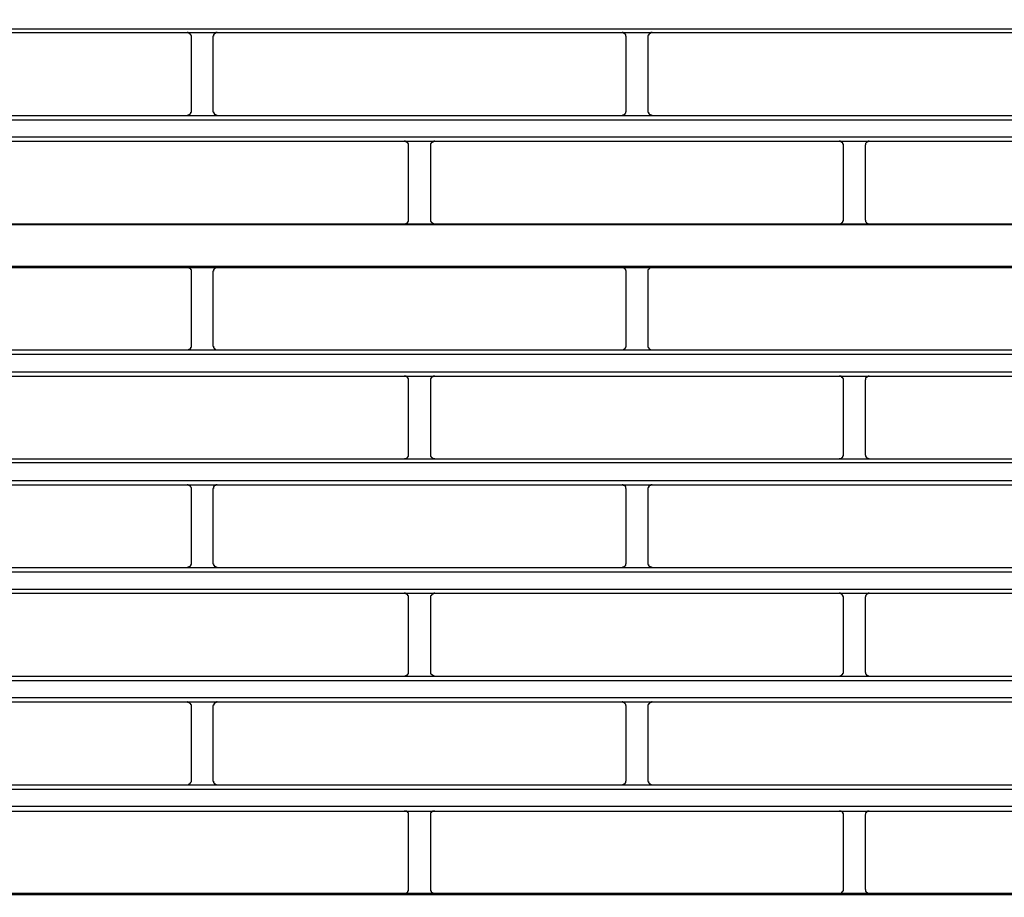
# Model space of a CAD drawing. Header units: millimetres. Extents: x 50532 to 99257, y 49161 to 61325.
# Tile 118 of 256: x 76324 to 76365, y 51574 to 51610. Entities that reach past the tile are written whole.
import ezdxf

# ---------------------------------------------------------------- set-up
doc = ezdxf.new("R2010")
doc.units = ezdxf.units.MM
doc.layers.add('AQUAREA', color=7, linetype='Continuous')

# ---------------------------------------------------------------- blocks, each defined once
blk = doc.blocks.new('SPLIT')
at = {"layer": 'AQUAREA'}
for points in [[(24308.59, -1279.41), (24877.69, -1279.41)], [(24308.59, -1279.83), (24877.69, -1279.83)], [(24418.28, -1280.32), (24418.28, -1280.32), (24418.28, -1280.25), (24418.28, -1280.18), (24418.2, -1280.11), (24418.2, -1280.04), (24418.14, -1280.04), (24418.14, -1279.97), (24418.07, -1279.97), (24418.07, -1279.9), (24418, -1279.9), (24417.93, -1279.83), (24417.85, -1279.83), (24417.79, -1279.83)], [(24418.28, -1288.79), (24418.28, -1280.32)], [(24421.22, -1279.83), (24421.22, -1279.83), (24421.15, -1279.83), (24421.08, -1279.83), (24421.08, -1279.9), (24421, -1279.9), (24420.94, -1279.9), (24420.94, -1279.97), (24420.87, -1279.97), (24420.87, -1280.04), (24420.8, -1280.04), (24420.8, -1280.11), (24420.8, -1280.18), (24420.8, -1280.25), (24420.73, -1280.25), (24420.73, -1280.32)], [(24420.73, -1280.32), (24420.73, -1288.79)], [(24467.9, -1280.32), (24467.9, -1280.32), (24467.9, -1280.25), (24467.84, -1280.25), (24467.84, -1280.18), (24467.84, -1280.11), (24467.84, -1280.04), (24467.77, -1280.04), (24467.77, -1279.97), (24467.7, -1279.97), (24467.7, -1279.9), (24467.63, -1279.9), (24467.55, -1279.9), (24467.55, -1279.83), (24467.49, -1279.83), (24467.42, -1279.83)], [(24467.9, -1288.79), (24467.9, -1280.32)], [(24470.85, -1279.83), (24470.85, -1279.83), (24470.78, -1279.83), (24470.7, -1279.83), (24470.7, -1279.9), (24470.64, -1279.9), (24470.57, -1279.9), (24470.57, -1279.97), (24470.5, -1279.97), (24470.5, -1280.04), (24470.43, -1280.04), (24470.43, -1280.11), (24470.43, -1280.18), (24470.35, -1280.18), (24470.35, -1280.25), (24470.35, -1280.32)], [(24470.35, -1280.32), (24470.35, -1288.79)], [(24308.59, -1289.28), (24877.69, -1289.28)], [(24417.79, -1289.28), (24417.79, -1289.28), (24417.85, -1289.28), (24417.93, -1289.21), (24418, -1289.21), (24418.07, -1289.21), (24418.07, -1289.14), (24418.14, -1289.14), (24418.14, -1289.07), (24418.2, -1289.07), (24418.2, -1289), (24418.2, -1288.93), (24418.28, -1288.93), (24418.28, -1288.86), (24418.28, -1288.79)], [(24420.73, -1288.79), (24420.73, -1288.79), (24420.73, -1288.86), (24420.8, -1288.86), (24420.8, -1288.93), (24420.8, -1289), (24420.87, -1289), (24420.87, -1289.07), (24420.87, -1289.14), (24420.94, -1289.14), (24421, -1289.14), (24421, -1289.21), (24421.08, -1289.21), (24421.15, -1289.21), (24421.15, -1289.28), (24421.22, -1289.28)], [(24467.42, -1289.28), (24467.42, -1289.28), (24467.49, -1289.28), (24467.49, -1289.21), (24467.55, -1289.21), (24467.63, -1289.21), (24467.7, -1289.14), (24467.77, -1289.14), (24467.77, -1289.07), (24467.84, -1289), (24467.84, -1288.93), (24467.84, -1288.86), (24467.9, -1288.86), (24467.9, -1288.79)], [(24470.35, -1288.79), (24470.35, -1288.79), (24470.35, -1288.86), (24470.35, -1288.93), (24470.43, -1288.93), (24470.43, -1289), (24470.43, -1289.07), (24470.5, -1289.07), (24470.5, -1289.14), (24470.57, -1289.14), (24470.57, -1289.21), (24470.64, -1289.21), (24470.7, -1289.21), (24470.78, -1289.21), (24470.78, -1289.28), (24470.85, -1289.28)], [(24308.59, -1289.77), (24877.69, -1289.77)], [(24308.59, -1291.73), (24877.69, -1291.73)], [(24308.59, -1292.22), (24877.69, -1292.22)], [(24443.05, -1292.71), (24443.05, -1292.71), (24443.05, -1292.64), (24443.05, -1292.57), (24443.05, -1292.5), (24442.99, -1292.5), (24442.99, -1292.43), (24442.92, -1292.36), (24442.85, -1292.36), (24442.85, -1292.29), (24442.78, -1292.29), (24442.7, -1292.29), (24442.7, -1292.22), (24442.64, -1292.22), (24442.57, -1292.22)], [(24443.05, -1301.18), (24443.05, -1292.71)], [(24446.07, -1292.22), (24446.07, -1292.22), (24446, -1292.22), (24445.93, -1292.22), (24445.93, -1292.29), (24445.85, -1292.29), (24445.79, -1292.29), (24445.79, -1292.36), (24445.72, -1292.36), (24445.72, -1292.43), (24445.65, -1292.43), (24445.65, -1292.5), (24445.58, -1292.5), (24445.58, -1292.57), (24445.58, -1292.64), (24445.58, -1292.71)], [(24445.58, -1292.71), (24445.58, -1301.18)], [(24492.69, -1292.71), (24492.69, -1292.71), (24492.69, -1292.64), (24492.69, -1292.57), (24492.62, -1292.57), (24492.62, -1292.5), (24492.62, -1292.43), (24492.55, -1292.43), (24492.55, -1292.36), (24492.48, -1292.36), (24492.48, -1292.29), (24492.4, -1292.29), (24492.34, -1292.29), (24492.34, -1292.22), (24492.27, -1292.22), (24492.2, -1292.22)], [(24492.69, -1301.18), (24492.69, -1292.71)], [(24495.63, -1292.22), (24495.63, -1292.22), (24495.55, -1292.22), (24495.49, -1292.22), (24495.49, -1292.29), (24495.42, -1292.29), (24495.35, -1292.29), (24495.35, -1292.36), (24495.28, -1292.36), (24495.28, -1292.43), (24495.2, -1292.5), (24495.2, -1292.57), (24495.2, -1292.64), (24495.14, -1292.64), (24495.14, -1292.71)], [(24495.14, -1292.71), (24495.14, -1301.18)], [(24308.59, -1301.67), (24877.69, -1301.67)], [(24308.59, -1301.74), (24877.69, -1301.74)], [(24442.57, -1301.67), (24442.57, -1301.67), (24442.64, -1301.67), (24442.7, -1301.67), (24442.7, -1301.6), (24442.78, -1301.6), (24442.85, -1301.6), (24442.85, -1301.53), (24442.92, -1301.53), (24442.99, -1301.46), (24442.99, -1301.39), (24443.05, -1301.39), (24443.05, -1301.32), (24443.05, -1301.25), (24443.05, -1301.18)], [(24445.58, -1301.18), (24445.58, -1301.18), (24445.58, -1301.25), (24445.58, -1301.32), (24445.58, -1301.39), (24445.65, -1301.39), (24445.65, -1301.46), (24445.72, -1301.46), (24445.72, -1301.53), (24445.79, -1301.53), (24445.79, -1301.6), (24445.85, -1301.6), (24445.93, -1301.6), (24445.93, -1301.67), (24446, -1301.67), (24446.07, -1301.67)], [(24492.2, -1301.67), (24492.2, -1301.67), (24492.27, -1301.67), (24492.34, -1301.67), (24492.34, -1301.6), (24492.4, -1301.6), (24492.48, -1301.6), (24492.48, -1301.53), (24492.55, -1301.53), (24492.55, -1301.46), (24492.62, -1301.46), (24492.62, -1301.39), (24492.62, -1301.32), (24492.69, -1301.32), (24492.69, -1301.25), (24492.69, -1301.18)], [(24495.14, -1301.18), (24495.14, -1301.18), (24495.14, -1301.25), (24495.2, -1301.25), (24495.2, -1301.32), (24495.2, -1301.39), (24495.28, -1301.46), (24495.28, -1301.53), (24495.35, -1301.53), (24495.35, -1301.6), (24495.42, -1301.6), (24495.49, -1301.6), (24495.49, -1301.67), (24495.55, -1301.67), (24495.63, -1301.67)], [(24308.59, -1306.5), (24877.69, -1306.5)], [(24308.59, -1306.64), (24877.69, -1306.64)], [(24418.28, -1307.13), (24418.28, -1307.13), (24418.28, -1307.06), (24418.28, -1306.99), (24418.28, -1306.92), (24418.2, -1306.92), (24418.2, -1306.85), (24418.2, -1306.78), (24418.14, -1306.78), (24418.14, -1306.71), (24418.07, -1306.71), (24418, -1306.71), (24418, -1306.64), (24417.93, -1306.64), (24417.85, -1306.64), (24417.79, -1306.64)], [(24418.28, -1315.53), (24418.28, -1307.13)], [(24421.22, -1306.64), (24421.22, -1306.64), (24421.15, -1306.64), (24421.08, -1306.64), (24421, -1306.64), (24421, -1306.71), (24420.94, -1306.71), (24420.94, -1306.78), (24420.87, -1306.78), (24420.87, -1306.85), (24420.8, -1306.85), (24420.8, -1306.92), (24420.8, -1306.99), (24420.8, -1307.06), (24420.73, -1307.06), (24420.73, -1307.13)], [(24420.73, -1307.13), (24420.73, -1315.53)], [(24467.9, -1307.13), (24467.9, -1307.13), (24467.9, -1307.06), (24467.9, -1306.99), (24467.84, -1306.99), (24467.84, -1306.92), (24467.84, -1306.85), (24467.77, -1306.85), (24467.77, -1306.78), (24467.7, -1306.78), (24467.7, -1306.71), (24467.63, -1306.71), (24467.63, -1306.64), (24467.55, -1306.64), (24467.49, -1306.64), (24467.42, -1306.64)], [(24467.9, -1315.53), (24467.9, -1307.13)], [(24470.85, -1306.64), (24470.85, -1306.64), (24470.78, -1306.64), (24470.7, -1306.64), (24470.64, -1306.64), (24470.64, -1306.71), (24470.57, -1306.71), (24470.5, -1306.71), (24470.5, -1306.78), (24470.43, -1306.85), (24470.43, -1306.92), (24470.35, -1306.92), (24470.35, -1306.99), (24470.35, -1307.06), (24470.35, -1307.13)], [(24470.35, -1307.13), (24470.35, -1315.53)], [(24308.59, -1316.02), (24877.69, -1316.02)], [(24308.59, -1316.51), (24877.69, -1316.51)], [(24417.79, -1316.02), (24417.79, -1316.02), (24417.85, -1316.02), (24417.93, -1316.02), (24418, -1316.02), (24418, -1315.95), (24418.07, -1315.95), (24418.14, -1315.95), (24418.14, -1315.88), (24418.2, -1315.88), (24418.2, -1315.81), (24418.2, -1315.74), (24418.28, -1315.74), (24418.28, -1315.67), (24418.28, -1315.6), (24418.28, -1315.53)], [(24420.73, -1315.53), (24420.73, -1315.53), (24420.73, -1315.6), (24420.8, -1315.6), (24420.8, -1315.67), (24420.8, -1315.74), (24420.8, -1315.81), (24420.87, -1315.81), (24420.87, -1315.88), (24420.94, -1315.88), (24420.94, -1315.95), (24421, -1315.95), (24421, -1316.02), (24421.08, -1316.02), (24421.15, -1316.02), (24421.22, -1316.02)], [(24467.42, -1316.02), (24467.42, -1316.02), (24467.49, -1316.02), (24467.55, -1316.02), (24467.63, -1316.02), (24467.63, -1315.95), (24467.7, -1315.95), (24467.7, -1315.88), (24467.77, -1315.88), (24467.77, -1315.81), (24467.84, -1315.81), (24467.84, -1315.74), (24467.84, -1315.67), (24467.9, -1315.67), (24467.9, -1315.6), (24467.9, -1315.53)], [(24470.35, -1315.53), (24470.35, -1315.53), (24470.35, -1315.6), (24470.35, -1315.67), (24470.35, -1315.74), (24470.43, -1315.74), (24470.43, -1315.81), (24470.5, -1315.88), (24470.5, -1315.95), (24470.57, -1315.95), (24470.64, -1315.95), (24470.64, -1316.02), (24470.7, -1316.02), (24470.78, -1316.02), (24470.85, -1316.02)], [(24308.59, -1318.54), (24877.69, -1318.54)], [(24308.59, -1319.03), (24877.69, -1319.03)], [(24443.05, -1319.52), (24443.05, -1319.52), (24443.05, -1319.45), (24443.05, -1319.38), (24443.05, -1319.31), (24442.99, -1319.31), (24442.99, -1319.24), (24442.99, -1319.17), (24442.92, -1319.17), (24442.92, -1319.1), (24442.85, -1319.1), (24442.78, -1319.1), (24442.78, -1319.03), (24442.7, -1319.03), (24442.64, -1319.03), (24442.57, -1319.03)], [(24443.05, -1327.92), (24443.05, -1319.52)], [(24446.07, -1319.03), (24446.07, -1319.03), (24446, -1319.03), (24445.93, -1319.03), (24445.85, -1319.03), (24445.85, -1319.1), (24445.79, -1319.1), (24445.72, -1319.1), (24445.72, -1319.17), (24445.65, -1319.17), (24445.65, -1319.24), (24445.65, -1319.31), (24445.58, -1319.31), (24445.58, -1319.38), (24445.58, -1319.45), (24445.58, -1319.52)], [(24445.58, -1319.52), (24445.58, -1327.92)], [(24492.69, -1319.52), (24492.69, -1319.52), (24492.69, -1319.45), (24492.69, -1319.38), (24492.69, -1319.31), (24492.62, -1319.31), (24492.62, -1319.24), (24492.55, -1319.24), (24492.55, -1319.17), (24492.48, -1319.17), (24492.48, -1319.1), (24492.4, -1319.1), (24492.4, -1319.03), (24492.34, -1319.03), (24492.27, -1319.03), (24492.2, -1319.03)], [(24492.69, -1327.92), (24492.69, -1319.52)], [(24495.63, -1319.03), (24495.63, -1319.03), (24495.55, -1319.03), (24495.49, -1319.03), (24495.42, -1319.1), (24495.35, -1319.1), (24495.35, -1319.17), (24495.28, -1319.17), (24495.28, -1319.24), (24495.2, -1319.24), (24495.2, -1319.31), (24495.2, -1319.38), (24495.2, -1319.45), (24495.14, -1319.45), (24495.14, -1319.52)], [(24495.14, -1319.52), (24495.14, -1327.92)], [(24308.59, -1328.48), (24877.69, -1328.48)], [(24308.59, -1328.9), (24877.69, -1328.9)], [(24442.57, -1328.48), (24442.57, -1328.48), (24442.64, -1328.41), (24442.7, -1328.41), (24442.78, -1328.41), (24442.85, -1328.41), (24442.85, -1328.34), (24442.92, -1328.34), (24442.92, -1328.27), (24442.99, -1328.27), (24442.99, -1328.2), (24443.05, -1328.2), (24443.05, -1328.13), (24443.05, -1328.06), (24443.05, -1327.99), (24443.05, -1327.92)], [(24445.58, -1327.92), (24445.58, -1327.99), (24445.58, -1328.06), (24445.58, -1328.13), (24445.58, -1328.2), (24445.65, -1328.2), (24445.65, -1328.27), (24445.72, -1328.27), (24445.72, -1328.34), (24445.79, -1328.34), (24445.79, -1328.41), (24445.85, -1328.41), (24445.93, -1328.41), (24446, -1328.41), (24446.07, -1328.48)], [(24492.2, -1328.48), (24492.2, -1328.48), (24492.2, -1328.41), (24492.27, -1328.41), (24492.34, -1328.41), (24492.4, -1328.41), (24492.48, -1328.41), (24492.48, -1328.34), (24492.55, -1328.34), (24492.55, -1328.27), (24492.62, -1328.27), (24492.62, -1328.2), (24492.62, -1328.13), (24492.69, -1328.13), (24492.69, -1328.06), (24492.69, -1327.99), (24492.69, -1327.92)], [(24495.14, -1327.92), (24495.14, -1327.99), (24495.14, -1328.06), (24495.2, -1328.06), (24495.2, -1328.13), (24495.2, -1328.2), (24495.28, -1328.2), (24495.28, -1328.27), (24495.35, -1328.34), (24495.42, -1328.34), (24495.42, -1328.41), (24495.49, -1328.41), (24495.55, -1328.41), (24495.63, -1328.41), (24495.63, -1328.48)], [(24308.59, -1330.93), (24877.69, -1330.93)], [(24308.59, -1331.42), (24877.69, -1331.42)], [(24418.28, -1331.91), (24418.28, -1331.91), (24418.28, -1331.84), (24418.28, -1331.77), (24418.2, -1331.7), (24418.2, -1331.63), (24418.14, -1331.63), (24418.14, -1331.56), (24418.07, -1331.56), (24418.07, -1331.49), (24418, -1331.49), (24417.93, -1331.42), (24417.85, -1331.42), (24417.79, -1331.42)], [(24418.28, -1340.38), (24418.28, -1331.91)], [(24421.22, -1331.42), (24421.22, -1331.42), (24421.15, -1331.42), (24421.08, -1331.42), (24421.08, -1331.49), (24421, -1331.49), (24420.94, -1331.49), (24420.94, -1331.56), (24420.87, -1331.56), (24420.87, -1331.63), (24420.8, -1331.63), (24420.8, -1331.7), (24420.8, -1331.77), (24420.8, -1331.84), (24420.73, -1331.84), (24420.73, -1331.91)], [(24420.73, -1331.91), (24420.73, -1340.38)], [(24467.9, -1331.91), (24467.9, -1331.91), (24467.9, -1331.84), (24467.84, -1331.84), (24467.84, -1331.77), (24467.84, -1331.7), (24467.84, -1331.63), (24467.77, -1331.63), (24467.77, -1331.56), (24467.7, -1331.56), (24467.7, -1331.49), (24467.63, -1331.49), (24467.55, -1331.49), (24467.55, -1331.42), (24467.49, -1331.42), (24467.42, -1331.42)], [(24467.9, -1340.38), (24467.9, -1331.91)], [(24470.85, -1331.42), (24470.85, -1331.42), (24470.78, -1331.42), (24470.7, -1331.42), (24470.7, -1331.49), (24470.64, -1331.49), (24470.57, -1331.49), (24470.57, -1331.56), (24470.5, -1331.56), (24470.5, -1331.63), (24470.43, -1331.63), (24470.43, -1331.7), (24470.43, -1331.77), (24470.35, -1331.77), (24470.35, -1331.84), (24470.35, -1331.91)], [(24470.35, -1331.91), (24470.35, -1340.38)], [(24308.59, -1340.87), (24877.69, -1340.87)], [(24308.59, -1341.36), (24877.69, -1341.36)], [(24417.79, -1340.87), (24417.79, -1340.87), (24417.85, -1340.87), (24417.93, -1340.8), (24418, -1340.8), (24418.07, -1340.8), (24418.07, -1340.73), (24418.14, -1340.73), (24418.14, -1340.66), (24418.2, -1340.66), (24418.2, -1340.59), (24418.2, -1340.52), (24418.28, -1340.52), (24418.28, -1340.45), (24418.28, -1340.38)], [(24420.73, -1340.38), (24420.73, -1340.38), (24420.73, -1340.45), (24420.8, -1340.45), (24420.8, -1340.52), (24420.8, -1340.59), (24420.87, -1340.59), (24420.87, -1340.66), (24420.87, -1340.73), (24420.94, -1340.73), (24421, -1340.73), (24421, -1340.8), (24421.08, -1340.8), (24421.15, -1340.8), (24421.15, -1340.87), (24421.22, -1340.87)], [(24467.42, -1340.87), (24467.42, -1340.87), (24467.49, -1340.87), (24467.49, -1340.8), (24467.55, -1340.8), (24467.63, -1340.8), (24467.7, -1340.73), (24467.77, -1340.73), (24467.77, -1340.66), (24467.84, -1340.59), (24467.84, -1340.52), (24467.84, -1340.45), (24467.9, -1340.45), (24467.9, -1340.38)], [(24470.35, -1340.38), (24470.35, -1340.38), (24470.35, -1340.45), (24470.35, -1340.52), (24470.43, -1340.52), (24470.43, -1340.59), (24470.43, -1340.66), (24470.5, -1340.66), (24470.5, -1340.73), (24470.57, -1340.73), (24470.57, -1340.8), (24470.64, -1340.8), (24470.7, -1340.8), (24470.78, -1340.8), (24470.78, -1340.87), (24470.85, -1340.87)], [(24308.59, -1343.32), (24877.69, -1343.32)], [(24308.59, -1343.81), (24877.69, -1343.81)], [(24443.05, -1344.3), (24443.05, -1344.3), (24443.05, -1344.23), (24443.05, -1344.16), (24443.05, -1344.09), (24442.99, -1344.09), (24442.99, -1344.02), (24442.92, -1343.95), (24442.85, -1343.95), (24442.85, -1343.88), (24442.78, -1343.88), (24442.7, -1343.88), (24442.7, -1343.81), (24442.64, -1343.81), (24442.57, -1343.81)], [(24443.05, -1352.77), (24443.05, -1344.3)], [(24446.07, -1343.81), (24446.07, -1343.81), (24446, -1343.81), (24445.93, -1343.81), (24445.93, -1343.88), (24445.85, -1343.88), (24445.79, -1343.88), (24445.79, -1343.95), (24445.72, -1343.95), (24445.72, -1344.02), (24445.65, -1344.02), (24445.65, -1344.09), (24445.58, -1344.09), (24445.58, -1344.16), (24445.58, -1344.23), (24445.58, -1344.3)], [(24445.58, -1344.3), (24445.58, -1352.77)], [(24492.69, -1344.3), (24492.69, -1344.3), (24492.69, -1344.23), (24492.69, -1344.16), (24492.62, -1344.16), (24492.62, -1344.09), (24492.62, -1344.02), (24492.55, -1344.02), (24492.55, -1343.95), (24492.48, -1343.95), (24492.48, -1343.88), (24492.4, -1343.88), (24492.34, -1343.88), (24492.34, -1343.81), (24492.27, -1343.81), (24492.2, -1343.81)], [(24492.69, -1352.77), (24492.69, -1344.3)], [(24495.63, -1343.81), (24495.63, -1343.81), (24495.55, -1343.81), (24495.49, -1343.81), (24495.49, -1343.88), (24495.42, -1343.88), (24495.35, -1343.88), (24495.35, -1343.95), (24495.28, -1343.95), (24495.28, -1344.02), (24495.2, -1344.09), (24495.2, -1344.16), (24495.2, -1344.23), (24495.14, -1344.23), (24495.14, -1344.3)], [(24495.14, -1344.3), (24495.14, -1352.77)], [(24308.59, -1353.26), (24877.69, -1353.26)], [(24442.57, -1353.26), (24442.57, -1353.26), (24442.64, -1353.26), (24442.7, -1353.26), (24442.7, -1353.19), (24442.78, -1353.19), (24442.85, -1353.19), (24442.85, -1353.12), (24442.92, -1353.12), (24442.99, -1353.05), (24442.99, -1352.98), (24443.05, -1352.98), (24443.05, -1352.91), (24443.05, -1352.84), (24443.05, -1352.77)], [(24445.58, -1352.77), (24445.58, -1352.77), (24445.58, -1352.84), (24445.58, -1352.91), (24445.58, -1352.98), (24445.65, -1352.98), (24445.65, -1353.05), (24445.72, -1353.05), (24445.72, -1353.12), (24445.79, -1353.12), (24445.79, -1353.19), (24445.85, -1353.19), (24445.93, -1353.19), (24445.93, -1353.26), (24446, -1353.26), (24446.07, -1353.26)], [(24492.2, -1353.26), (24492.2, -1353.26), (24492.27, -1353.26), (24492.34, -1353.26), (24492.34, -1353.19), (24492.4, -1353.19), (24492.48, -1353.19), (24492.48, -1353.12), (24492.55, -1353.12), (24492.55, -1353.05), (24492.62, -1353.05), (24492.62, -1352.98), (24492.62, -1352.91), (24492.69, -1352.91), (24492.69, -1352.84), (24492.69, -1352.77)], [(24495.14, -1352.77), (24495.14, -1352.77), (24495.14, -1352.84), (24495.2, -1352.84), (24495.2, -1352.91), (24495.2, -1352.98), (24495.28, -1353.05), (24495.28, -1353.12), (24495.35, -1353.12), (24495.35, -1353.19), (24495.42, -1353.19), (24495.49, -1353.19), (24495.49, -1353.26), (24495.55, -1353.26), (24495.63, -1353.26)], [(24308.59, -1353.75), (24877.69, -1353.75)], [(24308.59, -1355.71), (24877.69, -1355.71)], [(24308.59, -1356.2), (24877.69, -1356.2)], [(24418.28, -1356.69), (24418.28, -1356.69), (24418.28, -1356.62), (24418.28, -1356.55), (24418.2, -1356.55), (24418.2, -1356.48), (24418.2, -1356.41), (24418.14, -1356.41), (24418.14, -1356.34), (24418.07, -1356.34), (24418.07, -1356.27), (24418, -1356.27), (24417.93, -1356.27), (24417.85, -1356.27), (24417.85, -1356.2), (24417.79, -1356.2)], [(24418.28, -1365.16), (24418.28, -1356.69)], [(24421.22, -1356.2), (24421.22, -1356.2), (24421.15, -1356.2), (24421.15, -1356.27), (24421.08, -1356.27), (24421, -1356.27), (24421, -1356.34), (24420.94, -1356.34), (24420.87, -1356.34), (24420.87, -1356.41), (24420.87, -1356.48), (24420.8, -1356.48), (24420.8, -1356.55), (24420.8, -1356.62), (24420.73, -1356.62), (24420.73, -1356.69)], [(24420.73, -1356.69), (24420.73, -1365.16)], [(24467.9, -1356.69), (24467.9, -1356.69), (24467.9, -1356.62), (24467.84, -1356.62), (24467.84, -1356.55), (24467.84, -1356.48), (24467.77, -1356.41), (24467.77, -1356.34), (24467.7, -1356.34), (24467.63, -1356.27), (24467.55, -1356.27), (24467.49, -1356.27), (24467.49, -1356.2), (24467.42, -1356.2)], [(24467.9, -1365.16), (24467.9, -1356.69)], [(24470.85, -1356.2), (24470.85, -1356.2), (24470.78, -1356.2), (24470.78, -1356.27), (24470.7, -1356.27), (24470.64, -1356.27), (24470.57, -1356.27), (24470.57, -1356.34), (24470.5, -1356.34), (24470.5, -1356.41), (24470.43, -1356.41), (24470.43, -1356.48), (24470.43, -1356.55), (24470.35, -1356.55), (24470.35, -1356.62), (24470.35, -1356.69)], [(24470.35, -1356.69), (24470.35, -1365.16)], [(24308.59, -1365.65), (24877.69, -1365.65)], [(24417.79, -1365.65), (24417.79, -1365.65), (24417.85, -1365.65), (24417.93, -1365.65), (24418, -1365.58), (24418.07, -1365.58), (24418.07, -1365.51), (24418.14, -1365.51), (24418.14, -1365.44), (24418.2, -1365.44), (24418.2, -1365.37), (24418.28, -1365.3), (24418.28, -1365.23), (24418.28, -1365.16)], [(24420.73, -1365.16), (24420.73, -1365.16), (24420.73, -1365.23), (24420.8, -1365.23), (24420.8, -1365.3), (24420.8, -1365.37), (24420.8, -1365.44), (24420.87, -1365.44), (24420.87, -1365.51), (24420.94, -1365.51), (24420.94, -1365.58), (24421, -1365.58), (24421.08, -1365.58), (24421.08, -1365.65), (24421.15, -1365.65), (24421.22, -1365.65)], [(24467.42, -1365.65), (24467.42, -1365.65), (24467.49, -1365.65), (24467.55, -1365.65), (24467.55, -1365.58), (24467.63, -1365.58), (24467.7, -1365.58), (24467.7, -1365.51), (24467.77, -1365.51), (24467.77, -1365.44), (24467.84, -1365.44), (24467.84, -1365.37), (24467.84, -1365.3), (24467.84, -1365.23), (24467.9, -1365.23), (24467.9, -1365.16)], [(24470.35, -1365.16), (24470.35, -1365.16), (24470.35, -1365.23), (24470.35, -1365.3), (24470.43, -1365.3), (24470.43, -1365.37), (24470.43, -1365.44), (24470.5, -1365.44), (24470.5, -1365.51), (24470.57, -1365.51), (24470.57, -1365.58), (24470.64, -1365.58), (24470.7, -1365.58), (24470.7, -1365.65), (24470.78, -1365.65), (24470.85, -1365.65)], [(24308.59, -1366.14), (24877.69, -1366.14)], [(24308.59, -1368.1), (24877.69, -1368.1)], [(24308.59, -1368.66), (24877.69, -1368.66)], [(24443.05, -1369.15), (24443.05, -1369.08), (24443.05, -1369.01), (24443.05, -1368.94), (24443.05, -1368.87), (24442.99, -1368.87), (24442.99, -1368.8), (24442.92, -1368.8), (24442.92, -1368.73), (24442.85, -1368.73), (24442.85, -1368.66), (24442.78, -1368.66), (24442.7, -1368.66), (24442.64, -1368.66), (24442.57, -1368.66)], [(24443.05, -1377.55), (24443.05, -1369.15)], [(24446.07, -1368.66), (24446.07, -1368.66), (24446, -1368.66), (24445.93, -1368.66), (24445.85, -1368.66), (24445.79, -1368.66), (24445.79, -1368.73), (24445.72, -1368.73), (24445.72, -1368.8), (24445.65, -1368.8), (24445.65, -1368.87), (24445.58, -1368.87), (24445.58, -1368.94), (24445.58, -1369.01), (24445.58, -1369.08), (24445.58, -1369.15)], [(24445.58, -1369.15), (24445.58, -1377.55)], [(24492.69, -1369.15), (24492.69, -1369.08), (24492.69, -1369.01), (24492.69, -1368.94), (24492.62, -1368.94), (24492.62, -1368.87), (24492.62, -1368.8), (24492.55, -1368.8), (24492.55, -1368.73), (24492.48, -1368.73), (24492.4, -1368.66), (24492.34, -1368.66), (24492.27, -1368.66), (24492.2, -1368.66)], [(24492.69, -1377.55), (24492.69, -1369.15)], [(24495.63, -1368.66), (24495.63, -1368.66), (24495.55, -1368.66), (24495.49, -1368.66), (24495.42, -1368.66), (24495.42, -1368.73), (24495.35, -1368.73), (24495.35, -1368.8), (24495.28, -1368.8), (24495.28, -1368.87), (24495.2, -1368.87), (24495.2, -1368.94), (24495.2, -1369.01), (24495.14, -1369.08), (24495.14, -1369.15)], [(24495.14, -1369.15), (24495.14, -1377.55)], [(24308.59, -1378.04), (24877.69, -1378.04)], [(24308.59, -1378.18), (24877.69, -1378.18)], [(24442.57, -1378.04), (24442.57, -1378.04), (24442.64, -1378.04), (24442.7, -1378.04), (24442.78, -1378.04), (24442.78, -1377.97), (24442.85, -1377.97), (24442.92, -1377.97), (24442.92, -1377.9), (24442.99, -1377.9), (24442.99, -1377.83), (24442.99, -1377.76), (24443.05, -1377.76), (24443.05, -1377.69), (24443.05, -1377.62), (24443.05, -1377.55)], [(24445.58, -1377.55), (24445.58, -1377.55), (24445.58, -1377.62), (24445.58, -1377.69), (24445.58, -1377.76), (24445.65, -1377.76), (24445.65, -1377.83), (24445.65, -1377.9), (24445.72, -1377.9), (24445.72, -1377.97), (24445.79, -1377.97), (24445.85, -1377.97), (24445.85, -1378.04), (24445.93, -1378.04), (24446, -1378.04), (24446.07, -1378.04)], [(24492.2, -1378.04), (24492.2, -1378.04), (24492.27, -1378.04), (24492.34, -1378.04), (24492.4, -1378.04), (24492.4, -1377.97), (24492.48, -1377.97), (24492.48, -1377.9), (24492.55, -1377.9), (24492.55, -1377.83), (24492.62, -1377.83), (24492.62, -1377.76), (24492.69, -1377.76), (24492.69, -1377.69), (24492.69, -1377.62), (24492.69, -1377.55)], [(24495.14, -1377.55), (24495.14, -1377.55), (24495.14, -1377.62), (24495.2, -1377.62), (24495.2, -1377.69), (24495.2, -1377.76), (24495.2, -1377.83), (24495.28, -1377.83), (24495.28, -1377.9), (24495.35, -1377.9), (24495.35, -1377.97), (24495.42, -1377.97), (24495.49, -1378.04), (24495.55, -1378.04), (24495.63, -1378.04)]]:
    blk.add_lwpolyline(points, dxfattribs=at)
blk.add_open_spline([(24849.6, -1265.94), (24849.6, -1128.96), (24738.55, -1017.91), (24601.57, -1017.91), (24464.58, -1017.91), (24353.54, -1128.96), (24353.54, -1265.94), (24353.54, -1402.93), (24464.58, -1513.97), (24601.57, -1513.97), (24738.55, -1513.97), (24849.6, -1402.93), (24849.6, -1265.94)], degree=3, knots=[0, 0, 0, 0, 1, 1, 1, 2, 2, 2, 3, 3, 3, 4, 4, 4, 4], dxfattribs=at)

msp = doc.modelspace()

# ---------------------------------------------------------------- block references
at = {"lineweight": 13, "xscale": 0.3627524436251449, "yscale": 0.3627524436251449, "zscale": 0.3627524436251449}
msp.add_blockref('SPLIT', (67473.663, 52073.924, 0), dxfattribs=at)

doc.saveas('drawing.dxf')
